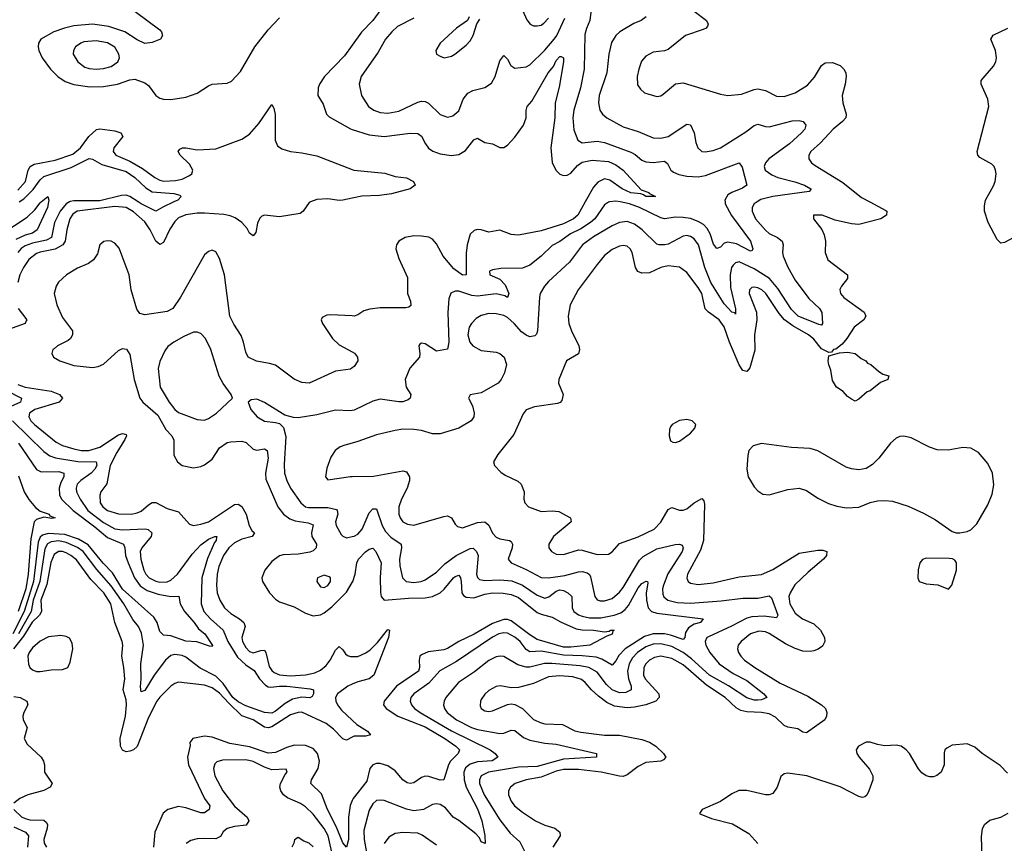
# Model space of a CAD drawing. Header units: inches. Extents: x 1173000 to 1307049, y 522583 to 678455.
# Tile 56 of 256: x 1218221 to 1223488, y 536570 to 540975. Entities that reach past the tile are written whole.
import ezdxf

# ---------------------------------------------------------------- set-up
doc = ezdxf.new("R2010")
doc.units = ezdxf.units.IN
doc.header["$MEASUREMENT"] = 0
for name, color, linetype in [('B2513', 7, 'Continuous'), ('B2514', 7, 'Continuous'), ('B2523', 7, 'Continuous'), ('B2524', 7, 'Continuous')]:
    doc.layers.add(name, color=color, linetype=linetype)

msp = doc.modelspace()

# ---------------------------------------------------------------- linework, layer by layer
at = {"layer": 'B2513', "color": 5}
for points, elevation in [([(1218126, 539830), (1218261.2, 539918.8), (1218301.5, 539958.5), (1218330, 539995.3), (1218335.6, 540000)], 640), ([(1218375.4, 540000), (1218370.2, 539970.2), (1218314, 539850), (1218290, 539833.4), (1218250, 539822.5), (1218200.7, 539799.3)], 640), ([(1219776.4, 540000), (1219770, 539997.6), (1219737.6, 539950), (1219721.2, 539938.8), (1219610, 539920.7), (1219530, 539929.7), (1219515.8, 539924.2), (1219506.3, 539913.7), (1219493.6, 539886.4), (1219483.5, 539836.5), (1219470, 539818.9), (1219450, 539833.7), (1219438.6, 539858.6), (1219409.9, 539890), (1219374.2, 539914.2), (1219346.6, 539926.6), (1219313.3, 539933.3), (1219210, 539939.9), (1219170, 539939.3), (1219110, 539930.8), (1219070, 539914.2), (1219050, 539895.2), (1219024.7, 539855.3), (1218990, 539782.8), (1218970, 539772.7), (1218950, 539790.7), (1218919, 539850), (1218890, 539893.4), (1218830, 539946.4), (1218790, 539970.6), (1218730, 539976.5), (1218528.6, 539951.4), (1218505, 539935), (1218489.3, 539910), (1218472.9, 539850), (1218464, 539790), (1218452.4, 539770), (1218410, 539747), (1218330, 539732.1), (1218310, 539723.5), (1218270, 539692.6), (1218240.3, 539650), (1218222, 539610), (1218211.1, 539570)], 680), ([(1218486.5, 540000), (1218469.5, 539990.5), (1218438.2, 539950), (1218407.4, 539890), (1218390.3, 539809.7), (1218363.8, 539796.2), (1218290, 539779.6), (1218250, 539764.6), (1218229.5, 539750.5), (1218211.3, 539730)], 660), ([(1219045.2, 540000), (1218987.3, 539972.7), (1218950, 539949.8), (1218870, 539989.6), (1218854.5, 540000)], 660), ([(1220000, 539112.3), (1219990, 539105.1), (1219910, 539095.6), (1219769, 539031), (1219730, 539034.2), (1219690, 539051.8), (1219590, 539126.2), (1219556.4, 539136.4), (1219487.7, 539147.7), (1219443.5, 539170), (1219430, 539196), (1219418.8, 539250), (1219406.1, 539286.1), (1219366.2, 539346.2), (1219345.7, 539390), (1219315.7, 539610), (1219290, 539698), (1219270, 539733.6), (1219250, 539742.4), (1219230, 539734.7), (1219210, 539716.9), (1219080.6, 539490), (1219040.7, 539430), (1219010, 539413.4), (1218890, 539396.5), (1218863.4, 539403.4), (1218847, 539427), (1218817.3, 539530), (1218806, 539610), (1218753.6, 539753.6), (1218730, 539779.7), (1218710, 539789.7), (1218690, 539792.2), (1218671.5, 539788.5), (1218650.2, 539769.8), (1218636.9, 539723.1), (1218615.6, 539690), (1218588.6, 539671.4), (1218530, 539645.7), (1218471.9, 539610), (1218429.2, 539570.8), (1218415.5, 539550), (1218406.1, 539510), (1218420.1, 539450), (1218450, 539381.5), (1218503.2, 539310), (1218504.1, 539290), (1218492.9, 539270), (1218480.4, 539259.6), (1218423.7, 539230), (1218404.7, 539215.3), (1218398.9, 539210), (1218393.1, 539190), (1218401.7, 539170), (1218434.9, 539150), (1218510, 539126.1), (1218610, 539114), (1218640.2, 539119.8), (1218670, 539132.2), (1218750, 539205), (1218770, 539215.6), (1218791.8, 539211.8), (1218810, 539184), (1218833.4, 539050), (1218864.4, 538950), (1218879.8, 538930), (1218959.5, 538859.5), (1219003, 538783), (1219034.2, 538750), (1219045.2, 538725.2), (1219045.2, 538645.2), (1219064.5, 538610), (1219090, 538591), (1219150, 538577.7), (1219190, 538584.6), (1219210, 538594), (1219250, 538624.2), (1219290, 538685.4), (1219330, 538712.9), (1219350, 538717.8), (1219410, 538721.3), (1219433.1, 538713.1), (1219470, 538677.8), (1219490, 538673.3), (1219530, 538679.4), (1219545.5, 538670), (1219550.1, 538630.1), (1219535.4, 538550), (1219536.8, 538516.8), (1219601.4, 538370), (1219632.4, 538330), (1219665.5, 538305.5), (1219695.4, 538295.4), (1219764.4, 538284.4), (1219790, 538272.3), (1219781.2, 538230), (1219783.8, 538210), (1219808.7, 538170), (1219806.7, 538150), (1219790, 538134), (1219773.2, 538126.8), (1219710, 538115.8), (1219630, 538113.5), (1219610, 538106.6), (1219570, 538076.5), (1219531.8, 538030), (1219516.8, 537990), (1219518.9, 537970), (1219557.4, 537910), (1219590, 537875.2), (1219610, 537861.2), (1219690, 537834.2), (1219750, 537801.1), (1219790, 537786.6), (1219830, 537791.8), (1219850, 537802.9), (1219890, 537835), (1219970, 537912.3), (1220000, 537964.6)], 720), ([(1218212.3, 539430), (1218258.2, 539370), (1218256.3, 539363.7), (1218250, 539349.5), (1218161.6, 539318.3)], 680), ([(1220000, 539390.3), (1219883, 539397), (1219864.8, 539395.2), (1219838.8, 539381.2), (1219834, 539370), (1219840.4, 539350), (1219894.9, 539270), (1219930, 539236), (1220000, 539198.6)], 720), ([(1218150, 538992.2), (1218230.2, 538950), (1218225.6, 538930), (1218174.1, 538905.9)], 660), ([(1218210, 539024.2), (1218249.8, 539009.8), (1218390, 538988.8), (1218433.4, 538970), (1218450.2, 538950), (1218431.4, 538930), (1218301.8, 538890), (1218273.1, 538870), (1218269.6, 538850.4), (1218280.4, 538830), (1218299.3, 538810), (1218415.5, 538715.5), (1218450, 538697.2), (1218510, 538679), (1218550, 538671.1), (1218590, 538670.8), (1218650, 538688.1), (1218750, 538754.1), (1218770, 538761.7), (1218790, 538755.6), (1218792.5, 538750), (1218783.1, 538730), (1218739.8, 538660.2), (1218704.2, 538590), (1218686.8, 538493.2), (1218655.6, 538450), (1218649, 538431), (1218651.6, 538390), (1218664.8, 538370), (1218690, 538350.1), (1218750, 538331.7), (1218819.3, 538330), (1218850, 538336.9), (1218870, 538346.8), (1218910, 538380.9), (1218930, 538392.1), (1218950, 538391.9), (1219010, 538360.4), (1219070, 538342.5), (1219130, 538277.3), (1219150.2, 538270.2), (1219190, 538275.9), (1219230, 538289.1), (1219370, 538381.2), (1219390, 538383.5), (1219410, 538371.1), (1219432.9, 538330), (1219448.8, 538268.8), (1219463.1, 538243.1), (1219476.1, 538230), (1219464.9, 538210), (1219410, 538197), (1219370, 538176), (1219339.8, 538150), (1219311.1, 538110), (1219286.9, 538050), (1219277.8, 538010), (1219273.3, 537950), (1219278.1, 537910), (1219291.3, 537870), (1219316.4, 537830), (1219350, 537798.1), (1219396.5, 537770), (1219420.5, 537750), (1219427.2, 537730), (1219409.2, 537670), (1219412.2, 537650), (1219430, 537616.8), (1219450, 537595.8), (1219470, 537588.1), (1219510, 537600.7), (1219530, 537602), (1219537.5, 537590), (1219555.3, 537515.3), (1219570, 537493.5), (1219583, 537483), (1219611, 537471), (1219670, 537465.8), (1219750, 537470.4), (1219799, 537481), (1219830, 537495.6), (1219859.8, 537520.2), (1219882, 537550), (1219910, 537603.5), (1219930, 537622.2), (1219950, 537605.2), (1219963.1, 537583), (1219974, 537574), (1219990, 537568.2), (1220000, 537568.4)], 680), ([(1220000, 538884.2), (1219990, 538882.6), (1219910, 538886), (1219810, 538861.1), (1219710, 538844.8), (1219686.3, 538846.3), (1219639.3, 538859.3), (1219530, 538927.3), (1219490, 538944.5), (1219459.1, 538940.9), (1219442.8, 538930), (1219457.1, 538890), (1219490.6, 538850), (1219530, 538827.6), (1219590, 538821.1), (1219610, 538814.4), (1219633, 538793), (1219645.2, 538745.2), (1219635.1, 538595.1), (1219637.6, 538550), (1219650, 538510.4), (1219670, 538469), (1219724.3, 538390), (1219750, 538370.1), (1219766.4, 538366.4), (1219870, 538366.6), (1219914.9, 538354.9), (1219919.7, 538350), (1219922, 538330), (1219911.1, 538290), (1219914, 538270), (1219941.2, 538221.2), (1219950, 538211.7), (1219970, 538203.9), (1220000, 538209.9)], 740), ([(1218182.2, 538830), (1218350, 538664.8), (1218381.8, 538641.8), (1218411.6, 538631.6), (1218532.2, 538612.2), (1218629.3, 538609.3), (1218633, 538590), (1218622.3, 538570), (1218603.1, 538550), (1218547.7, 538510), (1218528.4, 538490), (1218522.2, 538470), (1218525.3, 538450), (1218544.1, 538410), (1218585.8, 538350), (1218670, 538285.1), (1218730, 538251.9), (1218770, 538245.8), (1218892.2, 538252.2), (1218908.7, 538248.7), (1218927.9, 538230), (1218924.5, 538210), (1218873.9, 538150), (1218865.6, 538130), (1218868.4, 538090), (1218885.7, 538030), (1218896.3, 538010), (1218914.3, 537990), (1218950, 537971.4), (1218970, 537967.2), (1219010, 537968.9), (1219030, 537977.7), (1219065.4, 538010), (1219144.2, 538115.8), (1219190, 538165.9), (1219230, 538195.7), (1219264.5, 538210), (1219277.3, 538210), (1219273, 538207), (1219272.6, 538190), (1219262.1, 538177.9), (1219226.1, 538093.9), (1219196, 537990), (1219191, 537850), (1219205.8, 537810), (1219241.4, 537770), (1219310.1, 537710.1), (1219334.1, 537650), (1219386.3, 537566.3), (1219430, 537525.3), (1219474.4, 537494.4), (1219502.9, 537450), (1219536.1, 537416.1), (1219550, 537407.5), (1219565.2, 537405.2), (1219610, 537410.9), (1219650, 537410.3), (1219775.3, 537395.3), (1219793.4, 537390), (1219793.4, 537370), (1219785.5, 537354.5), (1219772.4, 537347.6), (1219730, 537350.8), (1219679.9, 537340.1), (1219641.6, 537318.4), (1219590, 537276.3), (1219570, 537266.7), (1219530, 537268.6), (1219430, 537304.3), (1219390, 537326.9), (1219361.7, 537350), (1219310, 537423.9), (1219270, 537463.9), (1219186.9, 537507), (1219110, 537566.2), (1219090, 537574.6), (1219050, 537580.1), (1219030, 537575), (1219000.4, 537550), (1218939.9, 537470), (1218890, 537388), (1218870, 537379.6), (1218866.5, 537406.5), (1218870.6, 537449.5), (1218868.6, 537530), (1218882.6, 537630), (1218873.1, 537693.1), (1218856.3, 537730), (1218826.6, 537766.6), (1218778.2, 537850), (1218710, 537946.7), (1218634.2, 538034.2), (1218560.5, 538130), (1218530, 538152.7), (1218470, 538179.1), (1218430, 538188.3), (1218390, 538183), (1218369.1, 538170.9), (1218355.2, 538144.8), (1218329.3, 537970), (1218292.4, 537870), (1218282.7, 537810), (1218214.2, 537690)], 660), ([(1218215, 538710), (1218310, 538569.4), (1218336.1, 538556.1), (1218430, 538557.7), (1218456.5, 538550), (1218456.2, 538530), (1218440.3, 538499.7), (1218431.2, 538470), (1218433.3, 538433.3), (1218444.5, 538410), (1218506.5, 538350), (1218622.5, 538262.5), (1218690, 538205.1), (1218775.4, 538170), (1218782.6, 538150), (1218786.1, 538110), (1218800.9, 538070), (1218834.9, 537990), (1218866.2, 537946.2), (1218902.6, 537922.6), (1218962.4, 537902.4), (1219029.9, 537890.1), (1219071.5, 537891.6), (1219079.7, 537850), (1219102.6, 537810), (1219154.8, 537750), (1219176.5, 537716.5), (1219211.9, 537690), (1219252.8, 537627.2), (1219250, 537622), (1219235.9, 537624.1), (1219167.6, 537647.6), (1219108.9, 537651.1), (1219030, 537679.8), (1218990, 537683), (1218970, 537702.9), (1218957, 537750), (1218938.8, 537778.8), (1218770, 537929.9), (1218717.1, 538017.1), (1218668.2, 538068.2), (1218586.4, 538166.4), (1218536.2, 538196.2), (1218461.7, 538221.7), (1218373.9, 538226.1), (1218342.1, 538217.9), (1218330, 538207.5), (1218319.3, 538180.7), (1218295.4, 537970), (1218244.8, 537810), (1218184.8, 537690)], 640), ([(1220000, 538710.3), (1219960.5, 538699.5), (1219934.8, 538690), (1219907.7, 538670), (1219885.5, 538634.5), (1219864.4, 538575.6), (1219856.3, 538530), (1219870, 538514), (1219990, 538531.8), (1220000, 538532)], 760), ([(1218214.4, 538534.4), (1218244.4, 538450), (1218269, 538409), (1218305.3, 538365.3), (1218330, 538346.5), (1218378.8, 538330), (1218381.4, 538321.4), (1218410.8, 538310), (1218393.1, 538306.9), (1218350, 538314), (1218310, 538301.9), (1218299.1, 538290), (1218281.2, 538198.8), (1218266.5, 538010), (1218253.5, 537930), (1218212.9, 537810)], 620), ([(1220000, 537137.6), (1219970, 537121.2), (1219950, 537129), (1219899.8, 537180.2), (1219861.2, 537210), (1219730, 537270.7), (1219710, 537270.3), (1219670, 537256.5), (1219570, 537192), (1219550, 537186.7), (1219530, 537191.6), (1219470, 537230.6), (1219410, 537250.8), (1219339, 537319), (1219290, 537373.3), (1219250, 537402), (1219210, 537415.8), (1219070, 537431.5), (1219050, 537425), (1219028.8, 537411.2), (1218970, 537350.8), (1218955.3, 537330), (1218910, 537242.7), (1218850, 537087.8), (1218830.2, 537069.8), (1218810, 537062.6), (1218790, 537059.7), (1218770, 537067.8), (1218759.7, 537090), (1218758.9, 537130), (1218787.1, 537250), (1218792.1, 537310), (1218790, 537336.9), (1218773.7, 537390), (1218782.4, 537450), (1218778.5, 537510), (1218767.4, 537570), (1218772.4, 537630), (1218768.6, 537650), (1218729.9, 537750), (1218707.8, 537850), (1218671.8, 537910), (1218601.1, 537981.1), (1218525.1, 538085.1), (1218494.7, 538110), (1218470, 538123), (1218450, 538130.6), (1218428.7, 538131.3), (1218405.3, 538114.7), (1218387.6, 538072.4), (1218366, 537954), (1218333.4, 537870), (1218337.9, 537810), (1218326.1, 537790), (1218287.5, 537752.5), (1218241.5, 537678.5), (1218188.5, 537610)], 680), ([(1220000, 537420.2), (1219976.6, 537410), (1219921.1, 537370), (1219910.6, 537350), (1219912.4, 537330), (1219921.6, 537310), (1219942, 537282), (1220000, 537228.2)], 680), ([(1218190, 537355.3), (1218223.9, 537350), (1218259.4, 537330), (1218264.1, 537310), (1218243, 537270), (1218237.7, 537250), (1218240.2, 537230), (1218260.6, 537190), (1218244.6, 537130), (1218260.2, 537100.2), (1218335.2, 537030), (1218348.5, 537010), (1218354.2, 536990), (1218354.4, 536950), (1218395.2, 536890), (1218383.2, 536870), (1218350, 536852.1), (1218264.9, 536830), (1218221.2, 536810), (1218190, 536784.2)], 680), ([(1220000, 536799), (1219988.3, 536771.7), (1219980.6, 536710), (1219979.2, 536590), (1219970, 536549.5), (1219950, 536572.6), (1219915.4, 536655.4), (1219866.8, 536750), (1219834.9, 536834.9), (1219778.2, 536890), (1219781.8, 536910), (1219816.7, 536970), (1219825, 537010), (1219813.2, 537050), (1219790, 537077.2), (1219750, 537093.1), (1219690, 537095.1), (1219650, 537082.8), (1219590, 537055.8), (1219550, 537052.2), (1219450, 537086.5), (1219344.4, 537104.4), (1219250, 537138.3), (1219210, 537142.6), (1219147.7, 537130), (1219131.5, 537108.5), (1219132.4, 537092.4), (1219119.2, 537030), (1219123.1, 536990), (1219209.7, 536809.6), (1219238.2, 536770), (1219233.6, 536750), (1219210, 536733.5), (1219190, 536732.9), (1219110, 536760.5), (1219070, 536766.2), (1219013, 536750), (1218988.1, 536731.9), (1218943, 536630), (1218936.8, 536550)], 720), ([(1219897.9, 536490), (1219870.9, 536610), (1219850, 536649.2), (1219790, 536726.6), (1219750, 536764.5), (1219722.2, 536782.2), (1219653.7, 536813.7), (1219632.2, 536830), (1219617, 536850), (1219613.2, 536870), (1219616.5, 536890), (1219641.7, 536938.3), (1219652.6, 536950), (1219646.6, 536966.6), (1219570, 536962.3), (1219530, 536976.6), (1219470, 537008), (1219430, 537015.9), (1219305.5, 537014.5), (1219274.6, 537005.4), (1219264.2, 536995.8), (1219256.9, 536970), (1219265.3, 536930), (1219308, 536850), (1219370, 536768.1), (1219437, 536710), (1219447, 536690), (1219432.4, 536667.6), (1219370, 536659.9), (1219330, 536649), (1219310, 536632), (1219294.2, 536605.8), (1219270, 536593.2), (1219210, 536596.4), (1219170, 536593.3), (1219135.7, 536584.3), (1219110.7, 536569.3)], 740), ([(1218190.2, 536750), (1218230, 536712.2), (1218250, 536702.2), (1218275.7, 536695.7), (1218350, 536693), (1218362.8, 536682.8), (1218368.8, 536670), (1218367.8, 536650), (1218350.1, 536590), (1218351.1, 536571.1), (1218364.1, 536550)], 680), ([(1218190, 536657.8), (1218251.6, 536630), (1218268, 536610), (1218262.2, 536550)], 660), ([(1219790, 536551.8), (1219770, 536571.5), (1219741.7, 536581.7), (1219710, 536601.2), (1219690.8, 536589.2), (1219688.2, 536570), (1219677.3, 536550)], 760)]:
    msp.add_lwpolyline(points, dxfattribs=dict(at, elevation=elevation))
for points, elevation in [([(1219170, 539304), (1219150, 539303.1), (1219099.1, 539280.9), (1219045.5, 539250), (1219013.7, 539226.3), (1218996.9, 539203.1), (1218970, 539146), (1218962.2, 539110), (1218973.2, 539010), (1219019.7, 538930), (1219050, 538890.2), (1219070, 538873.2), (1219170, 538835.6), (1219210, 538833.1), (1219230, 538841.5), (1219273.7, 538870), (1219359.3, 538950), (1219352.3, 538970), (1219309, 539029), (1219287.7, 539067.7), (1219243.8, 539210), (1219214.5, 539270), (1219190, 539296.9)], 740), ([(1219850, 538004.5), (1219814.8, 537990), (1219810.7, 537970), (1219830, 537940.7), (1219850, 537938), (1219870, 537948.5), (1219882.9, 537970), (1219882.7, 537990), (1219875.8, 537995.8)], 740), ([(1218440.5, 537680.5), (1218374.6, 537674.6), (1218330, 537650.8), (1218290, 537614.9), (1218271.7, 537590), (1218264, 537570), (1218267.2, 537527.2), (1218275.9, 537510), (1218290, 537497.1), (1218310, 537489.5), (1218330, 537488.4), (1218390, 537498.3), (1218450, 537500.2), (1218477.6, 537510), (1218490, 537538.8), (1218504.4, 537610), (1218500.9, 537640.9), (1218486.7, 537666.7), (1218470, 537676.4)], 720)]:
    msp.add_lwpolyline(points, close=True, dxfattribs=dict(at, elevation=elevation))
at = {"layer": 'B2514', "color": 5}
for points, elevation in [([(1218838.2, 541018.2), (1218970, 540919.6), (1218980.2, 540910), (1218984.9, 540890), (1218973.7, 540870), (1218930, 540852.4), (1218890, 540847.5), (1218850, 540866.5), (1218784.1, 540910), (1218698.4, 540938.4), (1218610, 540950.3), (1218510, 540941.3), (1218461.1, 540930), (1218404.2, 540910), (1218334, 540870), (1218322, 540850), (1218319.6, 540830), (1218322.7, 540810), (1218340.2, 540770), (1218385, 540710), (1218424.1, 540670), (1218464.6, 540644.6), (1218510, 540628.1), (1218596.5, 540616.5), (1218670, 540617.3), (1218744.2, 540630), (1218810, 540653.8), (1218837.3, 540657.3), (1218890, 540637.2), (1218910, 540622.8), (1218949, 540569), (1218970, 540554.8), (1218990, 540549.4), (1219030, 540548.1), (1219110, 540560.2), (1219170, 540581.1), (1219230, 540621.8), (1219250, 540630.2), (1219330, 540634.4), (1219353.9, 540646.1), (1219401.6, 540698.4), (1219478.8, 540830), (1219550, 540919.6), (1219610, 540984.4)], 720), ([(1220000, 540839.3), (1219958.4, 540781.6), (1219851.8, 540670), (1219825.2, 540630), (1219817.1, 540610), (1219816.5, 540570), (1219843.7, 540523.7), (1219862.2, 540470), (1219876, 540456), (1219990, 540390.9), (1220000, 540387.7)], 720), ([(1218210, 540063.1), (1218251.7, 540110), (1218265.7, 540170), (1218276.3, 540190), (1218297.9, 540202.1), (1218410, 540222.7), (1218504.5, 540255.5), (1218545.6, 540290), (1218590.9, 540350), (1218632.1, 540387.9), (1218650, 540391.6), (1218730, 540379.5), (1218762, 540370), (1218772.4, 540350), (1218724.4, 540290), (1218721.3, 540270), (1218735.9, 540250), (1218810, 540217.9), (1218878.1, 540178.1), (1218943, 540130), (1218970, 540117), (1218992, 540112), (1219054, 540114), (1219090, 540122.4), (1219130, 540141.5), (1219142.2, 540150), (1219147.5, 540170), (1219130, 540202.2), (1219078.8, 540250), (1219068.7, 540270), (1219077.5, 540282.5), (1219090.9, 540289.1), (1219109.9, 540290.1), (1219170, 540278.6), (1219270, 540283.5), (1219410, 540335.1), (1219450, 540363), (1219499.8, 540420.2), (1219570, 540522), (1219581.1, 540501.1), (1219587.4, 540467.4), (1219587.1, 540330), (1219600.9, 540300.9), (1219623.5, 540283.5), (1219669.1, 540269.1), (1219730, 540263.4), (1219810, 540245.8), (1220000, 540172.8)], 680), ([(1218217.2, 540000), (1218243.1, 540016.9), (1218292.6, 540067.4), (1218330, 540118.3), (1218350, 540135.8), (1218496.5, 540183.4), (1218593.1, 540233.1), (1218610, 540229), (1218659.6, 540199.6), (1218790, 540163.5), (1218837.1, 540130), (1218895.7, 540075.7), (1218930, 540054.9), (1219045.8, 540045.8), (1219076.9, 540036.9), (1219085.5, 540030), (1219066.4, 540010), (1219045.2, 540000)], 660), ([(1218335.6, 540000), (1218371.3, 540030), (1218377.1, 540010), (1218375.4, 540000)], 640), ([(1218854.5, 540000), (1218810, 540029.9), (1218790, 540036.4), (1218765, 540035), (1218650, 540006.5), (1218510, 540006.4), (1218490, 540001.9), (1218486.5, 540000)], 660), ([(1220000, 540020.2), (1219949.7, 540009.7), (1219930, 540008.3), (1219870, 540016.3), (1219810, 540012.6), (1219776.4, 540000)], 680)]:
    msp.add_lwpolyline(points, dxfattribs=dict(at, elevation=elevation))
at = {"layer": 'B2514', "color": 5, "elevation": 740}
msp.add_lwpolyline([(1218630, 540862.5), (1218564.4, 540855.6), (1218547.2, 540850), (1218519, 540830), (1218508.1, 540810), (1218507.2, 540790), (1218532.4, 540750), (1218570, 540721.4), (1218593.3, 540713.3), (1218630, 540709.6), (1218670, 540714.1), (1218710, 540724.8), (1218746.4, 540750), (1218754.5, 540770), (1218752, 540790), (1218730, 540827.7), (1218690, 540851.7)], close=True, dxfattribs=at)
at = {"layer": 'B2523', "color": 5}
for points, elevation in [([(1221245.9, 540000), (1221206.7, 539930), (1221184.3, 539910), (1221130, 539883.6), (1221010, 539846.2), (1220890, 539822.6), (1220850, 539826.3), (1220790, 539848.4), (1220730, 539837.5), (1220690, 539851.2), (1220670, 539853.3), (1220652.1, 539847.9), (1220630, 539828), (1220614.8, 539770), (1220610, 539726), (1220610, 539609.3), (1220590, 539607.7), (1220542.6, 539642.6), (1220486.3, 539710), (1220450, 539776.8), (1220430, 539800.9), (1220410, 539811.8), (1220370, 539817.6), (1220330, 539819.2), (1220283, 539810), (1220250, 539789.5), (1220237, 539770), (1220232.2, 539750), (1220250, 539697.3), (1220295.5, 539595.5), (1220295.9, 539510), (1220311, 539470), (1220313.4, 539446.6), (1220302.5, 539437.5), (1220286.3, 539433.7), (1220150, 539434), (1220094.1, 539425.9), (1220062.2, 539417.8), (1220030, 539396.2), (1220010.3, 539389.7), (1220000, 539390.3)], 720), ([(1222165.6, 540000), (1222150.2, 539990), (1222140.2, 539970), (1222139.7, 539950), (1222157.6, 539910), (1222210, 539848.4), (1222230.6, 539830.6), (1222275.3, 539810), (1222300.2, 539790), (1222304.7, 539770), (1222301.6, 539730), (1222305.3, 539710), (1222330, 539651.3), (1222370, 539582.4), (1222442.8, 539482.8), (1222499.7, 539430), (1222511.3, 539408.7), (1222516.5, 539350), (1222510, 539340.7), (1222495.2, 539344.7), (1222384.7, 539390), (1222350, 539424.6), (1222276.8, 539536.8), (1222231.6, 539590), (1222150, 539643), (1222070, 539679), (1222050, 539675.2), (1222037.6, 539662.4), (1222029.6, 539650), (1222021, 539610), (1222023.1, 539543.1), (1222050.8, 539429.2), (1222050, 539399.3), (1222046.2, 539406.2), (1222030, 539409.8), (1221990, 539455.2), (1221918.9, 539570), (1221886.7, 539650), (1221851.9, 539770), (1221830, 539802.6), (1221810, 539815.5), (1221790, 539819.9), (1221770, 539816.7), (1221690, 539775), (1221669.9, 539769.9), (1221641.2, 539770), (1221630, 539773.5), (1221551, 539851), (1221510, 539881.7), (1221470, 539896.3), (1221430, 539890.5), (1221390, 539872.3), (1221290, 539813.7), (1221232.6, 539770), (1221162.4, 539677.6), (1221050, 539574.8), (1221028.6, 539550), (1221005.5, 539510), (1221000.9, 539490), (1220990.2, 539310), (1220986.5, 539293.5), (1220976.8, 539283.2), (1220950, 539279.1), (1220930, 539287.3), (1220905.2, 539305.2), (1220866.6, 539350), (1220830, 539381.3), (1220810, 539391.8), (1220770, 539401.2), (1220730, 539402.8), (1220690, 539393.1), (1220663.5, 539376.5), (1220637.5, 539350), (1220626, 539330), (1220618.7, 539290), (1220628.4, 539250), (1220644.8, 539230), (1220690, 539205.5), (1220770, 539195.8), (1220789.5, 539189.5), (1220812.6, 539170), (1220826, 539130), (1220814.7, 539085.3), (1220797, 539050), (1220780.4, 539030), (1220690, 538979.2), (1220630, 538968.7), (1220622, 538950), (1220643.7, 538910), (1220651.6, 538870), (1220650.3, 538850), (1220635.5, 538830), (1220570.5, 538790), (1220470, 538760.3), (1220430, 538760.3), (1220370, 538777.9), (1220330, 538783.4), (1220270, 538784.5), (1220230, 538778), (1220130, 538754.8), (1220030, 538718.5), (1220000, 538710.3)], 760), ([(1221375.8, 540000), (1221370, 539999.2), (1221350, 539985), (1221297.3, 539910), (1221275, 539890), (1221223.1, 539857), (1221168, 539830), (1221110, 539788), (1221070, 539766.9), (1221010, 539709.8), (1220950, 539661.6), (1220910, 539645.8), (1220795.4, 539644.6), (1220750, 539637.6), (1220734.8, 539630), (1220736.3, 539610), (1220790, 539586.3), (1220817.2, 539557.2), (1220837.4, 539510), (1220831, 539489), (1220817, 539497), (1220770, 539509.2), (1220670, 539495.4), (1220639.3, 539499.3), (1220570, 539522.2), (1220550, 539522), (1220528.2, 539511.8), (1220517.5, 539482.5), (1220512, 539408), (1220517, 539250), (1220510, 539212.7), (1220450, 539202.6), (1220390, 539241.4), (1220370, 539244.7), (1220361.2, 539238.8), (1220355.3, 539230), (1220361.7, 539190), (1220359.5, 539170), (1220308.8, 539111.2), (1220283.2, 539050), (1220287.9, 539010), (1220314, 538970), (1220310.4, 538950), (1220298.5, 538941.5), (1220270, 538930.9), (1220250, 538930.8), (1220150, 538944.6), (1220110, 538934.4), (1220010, 538885.8), (1220000, 538884.2)], 740), ([(1222769.2, 540000), (1222855, 539955), (1222860.4, 539950), (1222858.7, 539930), (1222828.4, 539910), (1222710, 539880.1), (1222670, 539882.8), (1222583.1, 539903.1), (1222514, 539930), (1222467.3, 539930), (1222468.4, 539910), (1222512.3, 539852.3), (1222524.8, 539824.8), (1222532, 539790), (1222530.2, 539730), (1222544.6, 539690), (1222650.3, 539610), (1222650.3, 539590), (1222617.3, 539550), (1222608.7, 539531.3), (1222611.4, 539510), (1222630, 539488.2), (1222739, 539410), (1222746.7, 539390), (1222736.1, 539370), (1222685.6, 539330), (1222646.2, 539270), (1222620.3, 539239.7), (1222587.2, 539212.8), (1222574.8, 539210), (1222563, 539197), (1222550, 539195.4), (1222510, 539215.3), (1222470, 539265.6), (1222440.2, 539290), (1222356.8, 539336.8), (1222312.9, 539370), (1222283.9, 539403.9), (1222212.3, 539510), (1222191.4, 539530), (1222170, 539541), (1222150, 539545), (1222138.4, 539541.6), (1222124.7, 539530), (1222122.7, 539510), (1222162.1, 539410), (1222164.2, 539370), (1222151.9, 539290), (1222153.4, 539206.6), (1222127.3, 539112.7), (1222110, 539093), (1222090, 539098.5), (1222070, 539129.7), (1222018.3, 539250), (1221990, 539332.1), (1221962, 539370), (1221906.5, 539410), (1221888.7, 539428.7), (1221869.3, 539510), (1221850, 539542.9), (1221790, 539623.1), (1221750, 539650.6), (1221690, 539659.1), (1221650.4, 539650), (1221590, 539620.2), (1221550, 539619.4), (1221528.6, 539628.6), (1221514.4, 539650), (1221497.5, 539730), (1221486.6, 539750), (1221470, 539762.7), (1221450, 539767.6), (1221430, 539763.5), (1221390, 539745.6), (1221350, 539713.8), (1221310, 539665.3), (1221207.8, 539530), (1221165.6, 539450), (1221154.8, 539390), (1221158.7, 539350), (1221173, 539310), (1221211.8, 539230), (1221216.4, 539210), (1221210, 539187.3), (1221145.3, 539150), (1221105.3, 539050), (1221104.2, 539030), (1221128.7, 538970), (1221121.5, 538938.5), (1221113.1, 538926.9), (1221098.4, 538921.6), (1220974.9, 538905.1), (1220931, 538889), (1220913.9, 538866.1), (1220863.5, 538756.5), (1220779.3, 538650), (1220756.3, 538610), (1220760.7, 538590), (1220794, 538554), (1220818, 538538), (1220886.5, 538506.5), (1220904.2, 538490), (1220919.6, 538450), (1220917, 538410), (1220922.4, 538390), (1220943, 538370), (1221010, 538343.8), (1221070, 538347.8), (1221104.7, 538344.7), (1221168.4, 538310), (1221170.3, 538290), (1221076, 538210), (1221052, 538170), (1221052.4, 538150), (1221066.4, 538130), (1221090, 538116), (1221130, 538115), (1221210, 538139.3), (1221230, 538138.5), (1221310, 538113.8), (1221370, 538115.8), (1221390, 538128.7), (1221430, 538172.8), (1221530, 538209.6), (1221616, 538250), (1221650, 538286.7), (1221690, 538354.3), (1221710, 538365.3), (1221750, 538351.2), (1221770, 538351), (1221790, 538358.5), (1221830, 538390.2), (1221870, 538413.4), (1221880.9, 538400.9), (1221883.6, 538383.6), (1221879.2, 538190), (1221862.3, 538137.7), (1221792.6, 538010), (1221790, 537987.7), (1221797.7, 537970), (1221810, 537960.7), (1221850, 537953.8), (1221930, 537963.3), (1222070, 537995.9), (1222190, 538007.8), (1222250, 538033.8), (1222390, 538122.4), (1222490, 538137.3), (1222517.3, 538137.3), (1222538.3, 538130), (1222536.3, 538110), (1222520.9, 538090), (1222439.3, 538020.7), (1222368.3, 537951.7), (1222342, 537910), (1222335.7, 537890), (1222341, 537850), (1222370, 537800.9), (1222409.2, 537770), (1222470, 537744.5), (1222505.4, 537710), (1222525.8, 537670), (1222528.1, 537650), (1222515.3, 537624.7), (1222492.6, 537607.4), (1222470, 537599.3), (1222450, 537595.5), (1222410, 537598.3), (1222370, 537611.4), (1222317.1, 537637.1), (1222230, 537692.7), (1222210, 537701.4), (1222174.8, 537705.2), (1222130.3, 537690), (1222080.2, 537650), (1222064.7, 537630), (1222061.2, 537610), (1222066.4, 537590), (1222079.3, 537570), (1222098.8, 537550), (1222153, 537510), (1222290, 537426.3), (1222437, 537357.1), (1222510.8, 537310.8), (1222531, 537290), (1222538, 537270), (1222537.4, 537250), (1222527.5, 537230), (1222430, 537160.2), (1222410, 537164.8), (1222382.9, 537182.9), (1222330, 537191.1), (1222310, 537200.1), (1222264.9, 537244.9), (1222230, 537262.9), (1222190, 537269.2), (1222110, 537272.3), (1222079.4, 537279.4), (1222054.6, 537294.6), (1221994.7, 537350), (1221895.7, 537415.7), (1221770, 537524.8), (1221710, 537558), (1221650, 537570.7), (1221616.2, 537563.8), (1221590.2, 537550), (1221570.1, 537530), (1221560.4, 537510), (1221558.1, 537470), (1221566.7, 537450), (1221640.1, 537370), (1221642, 537350), (1221623.5, 537330), (1221570, 537310.8), (1221510, 537297.5), (1221470, 537294.1), (1221403.7, 537303.8), (1221362.7, 537322.7), (1221316.9, 537356.9), (1221279.5, 537390), (1221246.4, 537430), (1221225.8, 537445.8), (1221180.6, 537460.6), (1221110, 537465.9), (1221050, 537459.9), (1220970, 537424.5), (1220890, 537403.5), (1220850, 537402), (1220792.5, 537412.5), (1220770, 537407.7), (1220730, 537386.4), (1220710, 537368.3), (1220690, 537338.7), (1220685.4, 537330), (1220684.4, 537304.5), (1220690.4, 537290), (1220710, 537278), (1220730, 537275), (1220750, 537278), (1220830, 537312.6), (1220850, 537315.8), (1220870, 537312.6), (1220910, 537290.2), (1220970, 537232.9), (1221010, 537213.4), (1221030, 537208.8), (1221124.6, 537204.6), (1221190, 537170.9), (1221223.5, 537163.5), (1221350, 537147.4), (1221430, 537148.4), (1221550, 537125.5), (1221590, 537111.6), (1221624.5, 537090), (1221665.5, 537050), (1221677, 537030), (1221664.4, 537015.6), (1221650.1, 537009.9), (1221570, 537001.7), (1221530, 536979.9), (1221470, 536936.2), (1221450, 536927.8), (1221430, 536928.4), (1221331.8, 536950), (1221210, 536965.3), (1221130, 536964.9), (1221090, 536955.3), (1221010, 536924), (1220930.6, 536909.4), (1220872, 536890), (1220846.2, 536870), (1220836.2, 536850), (1220835.6, 536830), (1220850, 536794.9), (1220868.5, 536770), (1220910, 536736.1), (1220979.6, 536690), (1221030, 536667), (1221083.1, 536650), (1221110.2, 536630), (1221112.1, 536610), (1221072.9, 536550)], 780), ([(1221994.4, 540000), (1221995.3, 539990), (1222028.2, 539928.2), (1222130, 539791.1), (1222142.7, 539750), (1222139.5, 539740.5), (1222130, 539736.4), (1222055.1, 539775.1), (1222010, 539785.2), (1221990, 539779.2), (1221970, 539758.4), (1221950, 539750.8), (1221933.4, 539773.4), (1221915.5, 539830), (1221898.7, 539858.7), (1221878.7, 539878.7), (1221850, 539895.7), (1221810, 539910.6), (1221770, 539917.6), (1221730, 539917.8), (1221670, 539908.8), (1221650, 539914.3), (1221537.3, 539970), (1221483.5, 539990), (1221432.6, 540000)], 740), ([(1223613.4, 540000), (1223614.1, 539994.1), (1223624.6, 539970), (1223705.3, 539890), (1223703.1, 539870), (1223670, 539848.3), (1223559.1, 539820.9), (1223490, 539782.8), (1223470, 539779.2), (1223450, 539798.9), (1223402.8, 539890), (1223383.2, 539950), (1223382.3, 539977.7), (1223386.1, 540000)], 780), ([(1220000, 539198.6), (1220012.1, 539192.1), (1220028.4, 539170), (1220030.4, 539150), (1220010, 539119.5), (1220000, 539112.3)], 720), ([(1220000, 538532), (1220113.3, 538533.3), (1220270, 538561.6), (1220290, 538556.5), (1220305.4, 538530), (1220305.4, 538510), (1220293.7, 538470), (1220262.7, 538410), (1220249.4, 538370), (1220249.5, 538330), (1220256.6, 538310), (1220271.4, 538290), (1220296.1, 538276.1), (1220330, 538270.8), (1220490, 538318.6), (1220510, 538321.1), (1220530, 538310.4), (1220550, 538276.3), (1220563.6, 538263.6), (1220590, 538257.8), (1220670, 538285.5), (1220710, 538289.3), (1220730, 538271.6), (1220750, 538229.1), (1220770, 538206.8), (1220790, 538197.4), (1220841, 538190), (1220850, 538184.9), (1220856.5, 538170), (1220855, 538150), (1220834.9, 538090), (1220850.3, 538070), (1220930, 538035.1), (1221010.7, 537990.7), (1221050, 537989.6), (1221137.7, 538002.3), (1221210, 538021), (1221230, 538022.9), (1221256, 538016), (1221268.4, 538008.4), (1221275.3, 537995.3), (1221298.5, 537890), (1221310, 537872.8), (1221326.7, 537866.7), (1221350, 537866.5), (1221390, 537878.8), (1221430, 537912.4), (1221450, 537938.5), (1221536.1, 538083.9), (1221556, 538104), (1221630, 538144.5), (1221727.7, 538167.7), (1221750.2, 538170.2), (1221764.9, 538164.9), (1221770.9, 538150), (1221764.5, 538130), (1221688.7, 538011.3), (1221664.8, 537950), (1221660.1, 537930), (1221661.6, 537901.6), (1221667.4, 537887.4), (1221688.2, 537870), (1221738.1, 537858.1), (1221810, 537854), (1221973.7, 537866.3), (1222090, 537880.9), (1222170, 537880.4), (1222230, 537894), (1222242.9, 537882.9), (1222277.5, 537790), (1222270, 537775.1), (1222203.8, 537783.8), (1222138.5, 537781.5), (1222110, 537774.7), (1222028.8, 537731.2), (1221905.1, 537674.9), (1221896.5, 537670), (1221887.1, 537650), (1221891.3, 537630), (1221912.6, 537590), (1221963.4, 537530), (1222037.9, 537477.9), (1222110, 537440.4), (1222202, 537370), (1222218.7, 537350), (1222190, 537337.3), (1222170, 537334.6), (1222150, 537335.9), (1222110, 537348.6), (1222012.8, 537412.8), (1221911.4, 537470), (1221815.7, 537555.7), (1221769.9, 537590), (1221710, 537622.3), (1221650, 537636.5), (1221610, 537634.9), (1221570, 537620.1), (1221525.1, 537590), (1221498.8, 537561.2), (1221481.4, 537530), (1221472.7, 537490), (1221477.5, 537450), (1221491.7, 537410), (1221491.6, 537390), (1221463.4, 537376.6), (1221430, 537375.4), (1221390, 537391.2), (1221359.6, 537419.6), (1221310, 537484.9), (1221265.1, 537510), (1221218.6, 537518.6), (1221068, 537532), (1221029.2, 537530.8), (1220950, 537511.7), (1220930, 537511.7), (1220885.2, 537525.2), (1220810, 537569), (1220790.6, 537570.6), (1220770, 537566.8), (1220730, 537546.9), (1220653.7, 537486.3), (1220568.1, 537430), (1220501.2, 537350), (1220491.2, 537330), (1220487.7, 537310), (1220493.7, 537290), (1220507, 537270), (1220556.9, 537230), (1220637.1, 537190), (1220670, 537178.4), (1220790, 537157.6), (1220810, 537159.4), (1220850, 537175.2), (1220870, 537173.4), (1220915.7, 537135.7), (1220950, 537121.4), (1221030, 537105.2), (1221090, 537100.1), (1221306, 537050), (1221306, 537030), (1221130, 537020.6), (1220990, 536981.4), (1220890, 536976.3), (1220728.8, 536951.2), (1220690.1, 536930), (1220681.3, 536910), (1220681.2, 536890), (1220705.7, 536830), (1220790, 536695.3), (1220844, 536624), (1220897, 536577), (1220930.1, 536510)], 760), ([(1220000, 538209.9), (1220010, 538211.9), (1220030, 538223.5), (1220053.4, 538250), (1220090, 538336.9), (1220110, 538358.2), (1220130, 538358.7), (1220159.9, 538270), (1220177.2, 538237.2), (1220206.7, 538206.7), (1220262.2, 538170), (1220263.2, 538150), (1220252.4, 538090), (1220253.8, 538053.8), (1220268.1, 537990), (1220288.5, 537970), (1220330, 537964.4), (1220369.4, 537970), (1220390, 537978.5), (1220450, 538019.4), (1220495.4, 538064.6), (1220555.7, 538110), (1220630, 538147.3), (1220647.6, 538147.6), (1220665, 538130), (1220673.4, 538110), (1220665.2, 538010), (1220670.7, 537990.7), (1220681.5, 537981.5), (1220710, 537974.6), (1220790, 537979.7), (1220853, 537973), (1220910.3, 537950.3), (1220990, 537897.4), (1221030, 537881.8), (1221051.9, 537888.1), (1221090, 537918.6), (1221110, 537925.2), (1221130, 537921.9), (1221153, 537910), (1221174.3, 537890), (1221176.3, 537830), (1221185.1, 537810), (1221210, 537791.6), (1221230, 537783.8), (1221270, 537774.9), (1221330, 537775.3), (1221401.7, 537790), (1221436.7, 537803.3), (1221459.5, 537820.5), (1221477.4, 537842.6), (1221530, 537935.8), (1221550, 537958.9), (1221572.3, 537972.3), (1221578.8, 537970), (1221580.7, 537960.7), (1221571.7, 537910), (1221573.5, 537870), (1221583.4, 537830), (1221601.4, 537810), (1221630, 537801.1), (1221877.3, 537770), (1221862.8, 537750), (1221830, 537742.3), (1221798.4, 537721.6), (1221783.3, 537696.7), (1221778.6, 537670), (1221770, 537659.3), (1221703.2, 537683.2), (1221670, 537689.4), (1221610.1, 537690), (1221563.5, 537676.5), (1221459.2, 537610), (1221425.6, 537574.4), (1221410, 537545.3), (1221390, 537521.8), (1221335.1, 537555.1), (1221304.7, 537564.7), (1221230, 537572.7), (1221130, 537575.8), (1221010, 537597.2), (1220950, 537593.5), (1220930, 537605.8), (1220897.5, 537650), (1220870, 537672.5), (1220830, 537694), (1220810, 537695.6), (1220784.9, 537690), (1220750, 537672.1), (1220557.2, 537542.8), (1220468.2, 537491.8), (1220410, 537426.9), (1220329.3, 537370), (1220313.7, 537350), (1220309.4, 537330), (1220316.3, 537310), (1220333.1, 537290), (1220362.5, 537270), (1220530, 537171), (1220737.2, 537070), (1220764.2, 537050), (1220778.6, 537030), (1220748.9, 537011.1), (1220670, 537005.6), (1220630, 536993.9), (1220606.4, 536973.6), (1220597, 536950), (1220597.8, 536910), (1220609.2, 536870), (1220670, 536754), (1220693.1, 536690), (1220710, 536611.3), (1220711.5, 536568.5), (1220690, 536578.4), (1220679.9, 536599.9), (1220660.7, 536620.7), (1220570, 536692.4), (1220540.5, 536710), (1220498.8, 536758.8), (1220470, 536777.7), (1220450, 536781.2), (1220430, 536777.2), (1220381.6, 536750), (1220330, 536744.2), (1220290, 536751.7), (1220170, 536798.4), (1220150, 536801.4), (1220130, 536798.2), (1220110, 536781.7), (1220090, 536746.3), (1220061.4, 536638.6), (1220062.9, 536590), (1220084.6, 536470)], 740), ([(1220000, 537964.6), (1220003.1, 537970), (1220015.2, 538010), (1220024, 538070), (1220032.5, 538090), (1220070, 538128.9), (1220090, 538142.8), (1220110, 538148.2), (1220126.5, 538130), (1220153.8, 538070), (1220148.7, 537991.3), (1220151.1, 537911.1), (1220155.5, 537890), (1220170.1, 537870.1), (1220301.7, 537881.7), (1220390, 537881.9), (1220429.6, 537890.4), (1220470.3, 537909.7), (1220491.5, 537928.5), (1220541.4, 537990), (1220550, 537997.7), (1220570, 538003.5), (1220578.6, 537990), (1220583.1, 537970), (1220586.2, 537910), (1220595.7, 537895.7), (1220610, 537886), (1220650, 537883.2), (1220710, 537902.6), (1220750, 537909.2), (1220807.8, 537907.8), (1220850, 537901.3), (1220890, 537884.5), (1220990, 537803.9), (1221010, 537794.5), (1221070, 537779.4), (1221113.7, 537753.7), (1221197.7, 537717.7), (1221230, 537711), (1221290.7, 537710.7), (1221350, 537701.7), (1221375.1, 537704.9), (1221382, 537710), (1221402, 537710), (1221394, 537706), (1221390, 537688.2), (1221362, 537678), (1221270.4, 537630), (1221170, 537618.6), (1221130, 537619), (1220990, 537659.9), (1220950, 537684.2), (1220850, 537759.4), (1220830, 537766.8), (1220810, 537767.3), (1220750, 537745.6), (1220652.1, 537687.9), (1220570, 537648.5), (1220510, 537611.4), (1220490, 537603.8), (1220406.2, 537593.8), (1220370, 537578), (1220362.3, 537570), (1220357.2, 537550), (1220360.5, 537510), (1220353.8, 537490), (1220236.8, 537410), (1220170.2, 537330), (1220166.4, 537310), (1220181.3, 537290), (1220244.4, 537250), (1220390, 537193.5), (1220494.7, 537130), (1220553.9, 537090), (1220573.6, 537070), (1220566.3, 537050), (1220524.9, 537010), (1220514.4, 536990), (1220490, 536909.1), (1220470, 536908.1), (1220410, 536927.5), (1220390, 536929.4), (1220370, 536922.6), (1220330, 536893.7), (1220310, 536890.6), (1220293.7, 536893.7), (1220270, 536909.8), (1220230, 536957.7), (1220190, 536984.5), (1220150, 536997.3), (1220130, 536997.1), (1220109.3, 536990), (1220093.1, 536970), (1220077.9, 536902.1), (1220004.7, 536810), (1220000, 536799)], 720), ([(1220000, 537568.4), (1220030, 537569.1), (1220071.9, 537588.1), (1220095.1, 537604.9), (1220135.4, 537644.6), (1220190, 537714), (1220199.3, 537710), (1220193, 537670), (1220114.6, 537470), (1220090, 537449), (1220030, 537433.4), (1220000, 537420.2)], 680), ([(1220000, 537228.2), (1220025, 537205), (1220082, 537170), (1220098, 537150), (1220070, 537143), (1220010, 537143), (1220000, 537137.6)], 680), ([(1223505.1, 536945.1), (1223466.2, 536986.2), (1223369.6, 537049.6), (1223330, 537084), (1223290, 537101.2), (1223210, 537095.4), (1223180.4, 537079.6), (1223170.4, 537070), (1223166, 537054), (1223166, 536990), (1223150.4, 536950), (1223127.9, 536932.1), (1223110, 536925.7), (1223090, 536925.7), (1223070, 536931.2), (1223047.1, 536947.1), (1223030, 536967.6), (1222981.5, 537050), (1222963.7, 537070), (1222936.4, 537090), (1222910, 537095.3), (1222850, 537090.5), (1222810, 537097.5), (1222770, 537111.3), (1222750, 537111.4), (1222708.5, 537090), (1222696.5, 537070), (1222699.6, 537050), (1222711.4, 537030), (1222766.8, 536966.8), (1222784.3, 536930), (1222785.2, 536910), (1222764.1, 536850), (1222753.5, 536826.5), (1222741.8, 536818.2), (1222730, 536815), (1222710, 536819.8), (1222610, 536872.8), (1222431.6, 536930), (1222330, 536945.1), (1222310, 536941.3), (1222292.7, 536927.3), (1222273.6, 536870), (1222250, 536836.4), (1222230, 536829.8), (1222210, 536829.8), (1222110, 536852.9), (1222068, 536852), (1222030, 536835.1), (1221970, 536792.8), (1221871.3, 536750), (1221858, 536730), (1221865.2, 536725.2), (1221922.5, 536702.5), (1222034.4, 536674.4), (1222122.3, 536622.3), (1222170, 536569)], 820), ([(1223369, 536490), (1223366, 536606), (1223372.2, 536647.8), (1223382.4, 536670), (1223410, 536694), (1223469.7, 536710.3), (1223509.7, 536730.3)], 820), ([(1220450, 536560.2), (1220373.7, 536613.7), (1220350, 536623.4), (1220270, 536627.9), (1220230, 536622.2), (1220196.5, 536603.5), (1220170, 536568)], 760)]:
    msp.add_lwpolyline(points, dxfattribs=dict(at, elevation=elevation))
for points, elevation in [([(1222690, 538935.3), (1222670, 538945.2), (1222650, 538959), (1222625.8, 538985.8), (1222589.7, 539010), (1222570, 539045.2), (1222560.1, 539100.1), (1222550, 539129.2), (1222546.3, 539150), (1222550, 539177.3), (1222607.2, 539192.8), (1222650, 539197.4), (1222690, 539190.3), (1222722.9, 539162.9), (1222746.8, 539150), (1222757.3, 539137.3), (1222773.4, 539130), (1222814.6, 539094.6), (1222839.3, 539079.3), (1222871.3, 539070), (1222864.7, 539050), (1222825.2, 539034.8), (1222770.7, 538990), (1222754.9, 538985.1), (1222710, 538945.2)], 780), ([(1221790, 538836.9), (1221750, 538831.6), (1221711, 538810), (1221702.3, 538797.7), (1221696.7, 538783.3), (1221694.9, 538750), (1221702.8, 538722.8), (1221714.4, 538714.4), (1221730, 538714), (1221750, 538720.7), (1221810, 538764), (1221832.7, 538790), (1221837.2, 538810), (1221819, 538830)], 820), ([(1222950, 538746.9), (1222930, 538745.1), (1222910, 538735.8), (1222878.7, 538710), (1222816.5, 538630), (1222783.8, 538596.2), (1222750, 538575.2), (1222710, 538567.1), (1222670, 538572.7), (1222642.2, 538582.2), (1222490, 538669.7), (1222450, 538681.3), (1222350, 538687.1), (1222190, 538707.7), (1222144.7, 538695.3), (1222122.3, 538670), (1222115.6, 538644.4), (1222110.2, 538570.2), (1222118.4, 538530), (1222150, 538477), (1222170, 538454.9), (1222196.5, 538436.5), (1222230, 538433.6), (1222330, 538462.3), (1222390, 538468.8), (1222430, 538455.9), (1222490, 538416.6), (1222546.9, 538386.9), (1222592.2, 538372.2), (1222644.1, 538364.1), (1222710, 538367.2), (1222770, 538392.8), (1222810, 538401), (1222850, 538403.5), (1222890, 538399.4), (1222973.8, 538373.8), (1223055.9, 538335.9), (1223119.4, 538299.4), (1223210, 538237.1), (1223230, 538230.5), (1223250, 538230.5), (1223290, 538237.3), (1223310, 538247.3), (1223342, 538278), (1223399.8, 538380.2), (1223423.5, 538436.5), (1223432.6, 538487.4), (1223424.5, 538550), (1223400.8, 538600.8), (1223350, 538660.7), (1223310, 538682.4), (1223266.5, 538686.5), (1223187.1, 538672.9), (1223130, 538674.6), (1223088.4, 538688.4), (1222990, 538739.1)], 820), ([(1223070, 538094), (1223050, 538087), (1223036.4, 538070), (1223027.3, 538032.7), (1223025.7, 537990), (1223032.4, 537970), (1223070, 537957.2), (1223132.3, 537952.3), (1223190, 537928.9), (1223207.3, 537950), (1223231.8, 538030), (1223232.3, 538070), (1223223.7, 538083.7), (1223211.3, 538091.3), (1223193, 538093)], 820)]:
    msp.add_lwpolyline(points, close=True, dxfattribs=dict(at, elevation=elevation))
at = {"layer": 'B2524', "color": 5}
for points, elevation in [([(1220000, 541095.8), (1220010, 541095), (1220050, 541103.8), (1220070, 541114), (1220103.5, 541136.5), (1220130, 541168.4), (1220150, 541171.8), (1220170, 541152.4), (1220189, 541110), (1220187.7, 541090), (1220153.7, 541030), (1220109.5, 540970), (1220050, 540908.5), (1220000, 540839.3)], 720), ([(1220910, 541026.4), (1220933.9, 540973.9), (1220950.9, 540950.9), (1220970, 540941.5), (1220990, 540941), (1221010, 540946), (1221024.6, 540955.4), (1221050, 540982.8)], 760), ([(1221278.6, 541030), (1221270.9, 540970), (1221252.4, 540927.6), (1221244.5, 540895.5), (1221241, 540710), (1221221.3, 540610), (1221185.5, 540490), (1221179.6, 540450), (1221185.5, 540385.5), (1221207.1, 540330), (1221230, 540316.9), (1221310, 540324.3), (1221350, 540318.5), (1221490, 540265.8), (1221513.2, 540253.2), (1221550, 540223.2), (1221570, 540214), (1221610, 540211.3), (1221670, 540217.2), (1221685.6, 540205.6), (1221703.6, 540170), (1221718.9, 540158.9), (1221746.4, 540146.4), (1221790, 540137.1), (1221850, 540134.6), (1221890, 540141.2), (1222070.6, 540210), (1222086.2, 540186.2), (1222110.2, 540090), (1222087.1, 540072.9), (1222030, 540050.9), (1222010, 540037.2), (1221993.5, 540010), (1221994.4, 540000)], 740), ([(1221763.8, 541070), (1221894.3, 540970), (1221904.2, 540950), (1221899.7, 540940.3), (1221894, 540930), (1221877.9, 540922.1), (1221782.6, 540890), (1221690, 540815.1), (1221670, 540808.4), (1221610, 540801), (1221570, 540780.4), (1221547.5, 540752.5), (1221532.3, 540710), (1221524, 540670), (1221526.7, 540626.7), (1221542.4, 540602.4), (1221564.1, 540584.1), (1221630, 540563.2), (1221650, 540567.4), (1221664, 540576), (1221730, 540631.3), (1221770, 540637.6), (1221970, 540576.9), (1222010, 540568.9), (1222083, 540577), (1222150, 540602.2), (1222170, 540605.5), (1222210, 540596.6), (1222270, 540565), (1222310, 540563.2), (1222370, 540582.7), (1222434.7, 540625.3), (1222472.1, 540667.9), (1222510, 540730.4), (1222530, 540743.7), (1222570, 540745.3), (1222610, 540730.2), (1222630.2, 540710), (1222639.7, 540690), (1222643, 540670), (1222637.8, 540630), (1222621.6, 540570), (1222624.8, 540530), (1222642.7, 540470), (1222639.7, 540450), (1222622.6, 540430), (1222572.8, 540390), (1222504.2, 540315.8), (1222453.6, 540270), (1222441.8, 540250), (1222442, 540230), (1222456.5, 540210), (1222475.6, 540195.6), (1222623.8, 540103.8), (1222723.8, 540023.8), (1222769.2, 540000)], 780), ([(1220330, 540983.4), (1220242, 540938), (1220211.1, 540910), (1220177.5, 540870), (1220138.4, 540801.7), (1220048.1, 540670), (1220036.9, 540630), (1220049.4, 540569.4), (1220086, 540510), (1220114.9, 540490), (1220150, 540477.7), (1220190, 540474), (1220250, 540485.5), (1220350, 540534), (1220370, 540539.7), (1220390, 540537.8), (1220407.5, 540527.5), (1220470, 540467.2), (1220510, 540454), (1220538.6, 540461.4), (1220570, 540488), (1220593.7, 540550), (1220618.2, 540581.8), (1220644.6, 540595.4), (1220710, 540612.3), (1220744.2, 540635.8), (1220764.8, 540670), (1220790, 540754.8), (1220810, 540783), (1220830, 540764), (1220849, 540729), (1220870, 540715.8), (1220930, 540722), (1220950, 540732.7), (1221030, 540810.9), (1221080.9, 540870), (1221094.3, 540890), (1221137.4, 540982.6)], 740), ([(1220626, 540990), (1220616, 540970), (1220557.1, 540930), (1220470, 540849.2), (1220447.3, 540810), (1220451.3, 540790), (1220470, 540778.8), (1220490.9, 540770.9), (1220530, 540779.1), (1220549, 540790), (1220610, 540839.1), (1220630, 540862), (1220647, 540890), (1220667, 540953), (1220682.6, 540977.4)], 760), ([(1221572.4, 540990), (1221545.5, 540970), (1221505.5, 540954.5), (1221432, 540910), (1221410, 540889.7), (1221386.8, 540853.2), (1221372.4, 540790), (1221362, 540690), (1221320.1, 540570), (1221317.6, 540530), (1221324.2, 540490), (1221338.3, 540470), (1221362.6, 540450), (1221450, 540402.4), (1221530, 540377), (1221610, 540342.5), (1221650, 540340.2), (1221690, 540349.4), (1221790, 540416), (1221810, 540412.2), (1221828.6, 540370), (1221837.6, 540317.6), (1221848.5, 540288.5), (1221870, 540270.3), (1221888.3, 540268.3), (1221930, 540274.8), (1221970, 540290.1), (1222105.6, 540374.4), (1222150, 540409.1), (1222170, 540415.8), (1222210, 540402.7), (1222230, 540400.9), (1222354.2, 540434.2), (1222390, 540435.9), (1222412.7, 540430), (1222425.7, 540410), (1222420.8, 540390), (1222403.5, 540370), (1222339.8, 540310), (1222228.7, 540230), (1222210.9, 540210), (1222203.7, 540190), (1222209.7, 540169.7), (1222244.1, 540144.1), (1222277.4, 540130), (1222368.1, 540108.1), (1222419.3, 540090), (1222452.7, 540070), (1222453.2, 540066.8), (1222444.5, 540055.5), (1222250, 540029.9), (1222186.5, 540013.5), (1222165.6, 540000)], 760), ([(1223386.1, 540000), (1223387.8, 540010), (1223430, 540085.3), (1223438.9, 540110), (1223444.9, 540150), (1223442, 540170), (1223433.8, 540190), (1223422.1, 540202.1), (1223358, 540238), (1223346.9, 540250), (1223342.3, 540270), (1223405.3, 540510), (1223399.3, 540550), (1223363.9, 540630), (1223363.9, 540650), (1223430, 540726.7), (1223442.7, 540750), (1223446.4, 540770), (1223440.3, 540810), (1223416.9, 540870), (1223428.2, 540891.8), (1223507.3, 540930)], 780), ([(1220000, 540387.7), (1220090, 540359.5), (1220170, 540349.6), (1220310, 540368), (1220350, 540365.5), (1220371, 540351), (1220391.4, 540310), (1220408.2, 540288.2), (1220431.3, 540271.3), (1220470, 540257.7), (1220530, 540249.1), (1220570, 540254.4), (1220605.1, 540274.9), (1220650, 540332.6), (1220670, 540341.5), (1220710, 540318.5), (1220750, 540310.3), (1220790, 540291.3), (1220810, 540291.8), (1220830, 540304.4), (1220870, 540346.4), (1220916.9, 540410), (1220930.6, 540450), (1220930.7, 540489.3), (1220936, 540510), (1220961.1, 540538.9), (1221047.9, 540690), (1221075.7, 540724.3), (1221090, 540756.1), (1221110, 540778.6), (1221117.5, 540777.5), (1221130, 540770.4), (1221130, 540748.7), (1221106.7, 540613.3), (1221085.9, 540530), (1221084.2, 540450), (1221062.2, 540290), (1221070, 540210.7), (1221089.3, 540170), (1221110, 540148.6), (1221130, 540141.9), (1221150, 540143.3), (1221170, 540153.2), (1221204.4, 540195.6), (1221230, 540212.6), (1221283.3, 540223.3), (1221370, 540216.8), (1221410, 540197.9), (1221448.4, 540170), (1221544.7, 540064.7), (1221586, 540050), (1221586.8, 540046.8), (1221622, 540030), (1221570.9, 540029.1), (1221558.8, 540038.8), (1221543.1, 540043.1), (1221490, 540048.8), (1221444.4, 540070), (1221377.2, 540117.2), (1221350, 540123), (1221314.2, 540105.8), (1221290, 540078.9), (1221245.9, 540000)], 720), ([(1220000, 540172.8), (1220009.2, 540169.2), (1220173.7, 540153.7), (1220230, 540135.5), (1220290, 540129.2), (1220327.2, 540110), (1220336.4, 540090), (1220310.6, 540070), (1220210, 540044.2), (1220145.7, 540034.3), (1220050.8, 540030.8), (1220000, 540020.2)], 680), ([(1221432.6, 540000), (1221410, 540004.5), (1221375.8, 540000)], 740)]:
    msp.add_lwpolyline(points, dxfattribs=dict(at, elevation=elevation))

doc.saveas('drawing.dxf')
